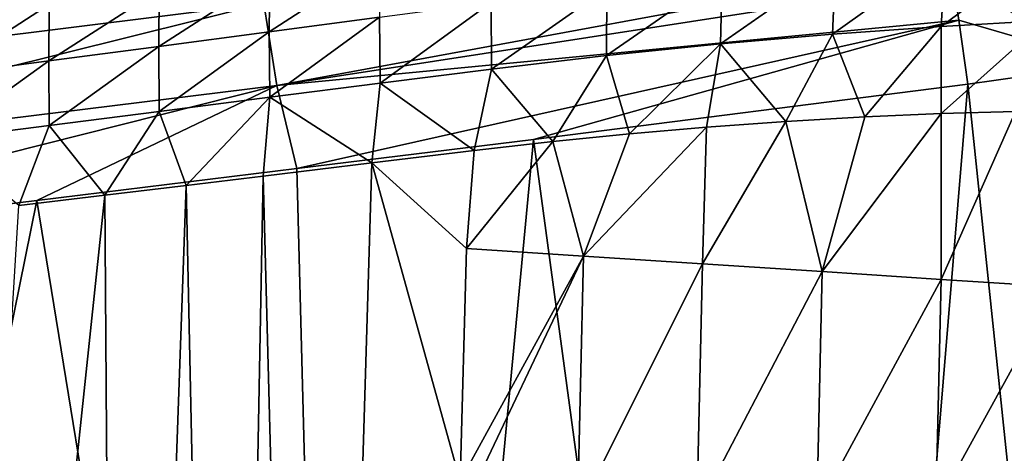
# Model space of a CAD drawing. Header units: metres. Extents: x -109 to 109, y -19 to 107.
# Tile 112 of 256: x -43.4 to -31.69, y 20.56 to 25.71. Entities that reach past the tile are written whole.
import ezdxf

# ---------------------------------------------------------------- set-up
doc = ezdxf.new("R2010")
doc.units = ezdxf.units.M
doc.layers.add('solid_21_412_310_XXX', color=7, linetype='CONTINUOUS')

msp = doc.modelspace()

# ---------------------------------------------------------------- linework, layer by layer
at = {"layer": 'solid_21_412_310_XXX'}
for points in [[(-48.758633, 25.810501, 16.406071), (-48.583282, 24.895147, 16.48601), (-40.685848, 26.81773, 16.709833)], [(-48.583282, 24.895147, 16.48601), (-40.495483, 25.899946, 16.786901), (-40.685848, 26.81773, 16.709833)], [(-32.442417, 25.628115, -19.216141), (-32.389534, 26.495609, -19.14854), (-31.127747, 26.600525, -19.709002)], [(-31.201614, 25.697763, -19.784214), (-32.442417, 25.628115, -19.216141), (-31.127747, 26.600525, -19.709002)], [(-33.7351, 25.535484, -18.75054), (-33.699528, 26.374289, -18.692116), (-32.389534, 26.495609, -19.14854)], [(-32.442417, 25.628115, -19.216141), (-33.7351, 25.535484, -18.75054), (-32.389534, 26.495609, -19.14854)], [(-40.495483, 25.899946, 16.786901), (-40.342789, 24.928247, 16.819), (-32.33839, 26.401979, 17.053272)], [(-40.432194, 25.562887, -17.850098), (-40.427238, 26.239529, -17.801018), (-39.115143, 26.417896, -17.869162)], [(-39.120384, 25.737032, -17.918312), (-40.432194, 25.562887, -17.850098), (-39.115143, 26.417896, -17.869162)], [(-40.342789, 24.928247, 16.819), (-32.300259, 26.170692, 17.059061), (-32.33839, 26.401979, 17.053272)], [(-35.066357, 25.419952, -18.393505), (-35.045605, 26.236307, -18.345304), (-33.699528, 26.374289, -18.692116)], [(-33.7351, 25.535484, -18.75054), (-35.066357, 25.419952, -18.393505), (-33.699528, 26.374289, -18.692116)], [(-30.725475, 26.397272, 17.100306), (-32.300259, 26.170692, 17.059061), (-30.438118, 25.1805, 17.114708)], [(-41.745174, 25.390181, -17.774931), (-41.740204, 26.062847, -17.725595), (-40.427238, 26.239529, -17.801018)], [(-40.432194, 25.562887, -17.850098), (-41.745174, 25.390181, -17.774931), (-40.427238, 26.239529, -17.801018)], [(-36.423141, 25.282967, -18.146574), (-36.415791, 26.082651, -18.10882), (-35.045605, 26.236307, -18.345304)], [(-35.066357, 25.419952, -18.393505), (-36.423141, 25.282967, -18.146574), (-35.045605, 26.236307, -18.345304)], [(-40.342789, 24.928247, 16.819), (-32.229019, 25.703993, 17.066229), (-32.300259, 26.170692, 17.059061)], [(-32.229019, 25.703993, 17.066229), (-30.438118, 25.1805, 17.114708), (-32.300259, 26.170692, 17.059061)], [(-43.054047, 25.218224, -17.698812), (-43.049259, 25.887138, -17.6492), (-41.740204, 26.062847, -17.725595)], [(-41.745174, 25.390181, -17.774931), (-43.054047, 25.218224, -17.698812), (-41.740204, 26.062847, -17.725595)], [(-37.789913, 25.122791, -18.017908), (-37.794853, 25.911388, -17.990971), (-36.415791, 26.082651, -18.10882)], [(-36.423141, 25.282967, -18.146574), (-37.789913, 25.122791, -18.017908), (-36.415791, 26.082651, -18.10882)], [(-48.583282, 24.895147, 16.48601), (-48.438637, 23.928686, 16.519756), (-40.495483, 25.899946, 16.786901)], [(-48.438637, 23.928686, 16.519756), (-40.342789, 24.928247, 16.819), (-40.495483, 25.899946, 16.786901)], [(-44.359962, 25.047081, -17.621042), (-44.35548, 25.712486, -17.571203), (-43.049259, 25.887138, -17.6492)], [(-43.054047, 25.218224, -17.698812), (-44.359962, 25.047081, -17.621042), (-43.049259, 25.887138, -17.6492)], [(-39.115318, 24.954712, -17.94449), (-39.120384, 25.737032, -17.918312), (-37.794853, 25.911388, -17.990971)], [(-37.789913, 25.122791, -18.017908), (-39.115318, 24.954712, -17.94449), (-37.794853, 25.911388, -17.990971)], [(-40.427334, 24.786558, -17.875973), (-40.432194, 25.562887, -17.850098), (-39.120384, 25.737032, -17.918312)], [(-39.115318, 24.954712, -17.94449), (-40.427334, 24.786558, -17.875973), (-39.120384, 25.737032, -17.918312)], [(-40.342789, 24.928247, 16.819), (-40.106426, 23.940327, 16.830988), (-32.229019, 25.703993, 17.066229)], [(-32.229019, 25.703993, 17.066229), (-40.106426, 23.940327, 16.830988), (-37.287888, 24.287331, 16.921738)], [(-32.229019, 25.703993, 17.066229), (-37.287888, 24.287331, 16.921738), (-32.122688, 24.942169, 17.070873)], [(-31.201614, 25.697763, -19.784214), (-32.440144, 24.595074, -19.290506), (-32.442417, 25.628115, -19.216141)], [(-31.201614, 25.697763, -19.784214), (-31.557447, 24.619101, -19.697111), (-32.440144, 24.595074, -19.290506)], [(-32.229019, 25.703993, 17.066229), (-32.122688, 24.942169, 17.070873), (-30.438118, 25.1805, 17.114708)], [(-41.740852, 24.61957, -17.800766), (-41.745174, 25.390181, -17.774931), (-40.432194, 25.562887, -17.850098)], [(-40.427334, 24.786558, -17.875973), (-41.740852, 24.61957, -17.800766), (-40.432194, 25.562887, -17.850098)], [(-33.7351, 25.535484, -18.75054), (-34.287338, 24.500717, -18.634731), (-35.066357, 25.419952, -18.393505)], [(-33.7351, 25.535484, -18.75054), (-33.347675, 24.555868, -18.937067), (-34.287338, 24.500717, -18.634731)], [(-32.442417, 25.628115, -19.216141), (-33.347675, 24.555868, -18.937067), (-33.7351, 25.535484, -18.75054)], [(-32.442417, 25.628115, -19.216141), (-32.440144, 24.595074, -19.290506), (-33.347675, 24.555868, -18.937067)], [(-35.066357, 25.419952, -18.393505), (-36.147102, 24.35218, -18.213047), (-36.423141, 25.282967, -18.146574)], [(-35.066357, 25.419952, -18.393505), (-35.231144, 24.431639, -18.392262), (-36.147102, 24.35218, -18.213047)], [(-35.066357, 25.419952, -18.393505), (-34.287338, 24.500717, -18.634731), (-35.231144, 24.431639, -18.392262)], [(-43.05006, 24.453091, -17.724648), (-43.054047, 25.218224, -17.698812), (-41.745174, 25.390181, -17.774931)], [(-41.740852, 24.61957, -17.800766), (-43.05006, 24.453091, -17.724648), (-41.745174, 25.390181, -17.774931)], [(-44.356174, 24.287167, -17.646862), (-44.359962, 25.047081, -17.621042), (-43.054047, 25.218224, -17.698812)], [(-43.05006, 24.453091, -17.724648), (-44.356174, 24.287167, -17.646862), (-43.054047, 25.218224, -17.698812)], [(-36.423141, 25.282967, -18.146574), (-37.058765, 24.260881, -18.087406), (-37.789913, 25.122791, -18.017908)], [(-36.423141, 25.282967, -18.146574), (-36.147102, 24.35218, -18.213047), (-37.058765, 24.260881, -18.087406)], [(-29.605223, 0.905836, 17.135508), (-30.438118, 25.1805, 17.114708), (-32.122688, 24.942169, 17.070873)], [(-37.789913, 25.122791, -18.017908), (-37.997047, 24.154785, -18.011629), (-39.115318, 24.954712, -17.94449)], [(-37.789913, 25.122791, -18.017908), (-37.058765, 24.260881, -18.087406), (-37.997047, 24.154785, -18.011629)], [(-39.211674, 24.008215, -17.947384), (-40.427334, 24.786558, -17.875973), (-39.115318, 24.954712, -17.94449)], [(-39.211674, 24.008215, -17.947384), (-39.115318, 24.954712, -17.94449), (-37.997047, 24.154785, -18.011629)], [(-48.438637, 23.928686, 16.519756), (-48.208549, 22.947325, 16.533264), (-40.342789, 24.928247, 16.819)], [(-40.342789, 24.928247, 16.819), (-48.208549, 22.947325, 16.533264), (-43.197159, 23.560623, 16.723867)], [(-40.342789, 24.928247, 16.819), (-43.197159, 23.560623, 16.723867), (-40.106426, 23.940327, 16.830988)], [(-34.118599, 0.910057, 17.015879), (-32.122688, 24.942169, 17.070873), (-37.287888, 24.287331, 16.921738)], [(-34.118599, 0.910057, 17.015879), (-29.605223, 0.905836, 17.135508), (-32.122688, 24.942169, 17.070873)], [(-41.420212, 23.74114, -17.825373), (-41.740852, 24.61957, -17.800766), (-40.427334, 24.786558, -17.875973)], [(-40.503357, 23.851816, -17.876839), (-41.420212, 23.74114, -17.825373), (-40.427334, 24.786558, -17.875973)], [(-39.211674, 24.008215, -17.947384), (-40.503357, 23.851816, -17.876839), (-40.427334, 24.786558, -17.875973)], [(-42.388126, 23.624262, -17.769787), (-43.05006, 24.453091, -17.724648), (-41.740852, 24.61957, -17.800766)], [(-41.420212, 23.74114, -17.825373), (-42.388126, 23.624262, -17.769787), (-41.740852, 24.61957, -17.800766)], [(-32.440144, 24.595074, -19.290506), (-32.44281, 22.624367, -19.359802), (-33.855766, 22.716387, -18.810669)], [(-33.347675, 24.555868, -18.937067), (-32.440144, 24.595074, -19.290506), (-33.855766, 22.716387, -18.810669)], [(-31.557447, 24.619101, -19.697111), (-31.062675, 22.53396, -20.055498), (-32.44281, 22.624367, -19.359802)], [(-32.440144, 24.595074, -19.290506), (-31.557447, 24.619101, -19.697111), (-32.44281, 22.624367, -19.359802)], [(-34.287338, 24.500717, -18.634731), (-33.855766, 22.716387, -18.810669), (-35.280373, 22.808674, -18.405903)], [(-35.231144, 24.431639, -18.392262), (-34.287338, 24.500717, -18.634731), (-35.280373, 22.808674, -18.405903)], [(-34.287338, 24.500717, -18.634731), (-33.347675, 24.555868, -18.937067), (-33.855766, 22.716387, -18.810669)], [(-43.411304, 23.50062, -17.709625), (-44.356174, 24.287167, -17.646862), (-43.05006, 24.453091, -17.724648)], [(-42.388126, 23.624262, -17.769787), (-43.411304, 23.50062, -17.709625), (-43.05006, 24.453091, -17.724648)], [(-35.231144, 24.431639, -18.392262), (-35.280373, 22.808674, -18.405903), (-36.696476, 22.899958, -18.140881)], [(-36.147102, 24.35218, -18.213047), (-35.231144, 24.431639, -18.392262), (-36.696476, 22.899958, -18.140881)], [(-39.501179, 0.915551, 16.851034), (-37.287888, 24.287331, 16.921738), (-40.106426, 23.940327, 16.830988)], [(-39.501179, 0.915551, 16.851034), (-34.118599, 0.910057, 17.015879), (-37.287888, 24.287331, 16.921738)], [(-37.058765, 24.260881, -18.087406), (-36.696476, 22.899958, -18.140881), (-38.08688, 22.990929, -18.006947)], [(-37.997047, 24.154785, -18.011629), (-37.058765, 24.260881, -18.087406), (-38.08688, 22.990929, -18.006947)], [(-37.058765, 24.260881, -18.087406), (-36.147102, 24.35218, -18.213047), (-36.696476, 22.899958, -18.140881)], [(-39.211674, 24.008215, -17.947384), (-37.997047, 24.154785, -18.011629), (-38.08688, 22.990929, -18.006947)], [(-39.902134, 1.107165, -17.90996), (-40.503357, 23.851816, -17.876839), (-39.211674, 24.008215, -17.947384)], [(-39.902134, 1.107165, -17.90996), (-39.211674, 24.008215, -17.947384), (-38.163563, 20.226252, -18.002941)], [(-39.211674, 24.008215, -17.947384), (-38.08688, 22.990929, -18.006947), (-38.163563, 20.226252, -18.002941)], [(-39.501179, 0.915551, 16.851034), (-40.106426, 23.940327, 16.830988), (-43.197159, 23.560623, 16.723867)], [(-40.937996, 1.051711, -17.852585), (-41.420212, 23.74114, -17.825373), (-40.503357, 23.851816, -17.876839)], [(-39.902134, 1.107165, -17.90996), (-40.937996, 1.051711, -17.852585), (-40.503357, 23.851816, -17.876839)], [(-42.228886, 0.993984, -17.77902), (-42.388126, 23.624262, -17.769787), (-41.420212, 23.74114, -17.825373)], [(-40.937996, 1.051711, -17.852585), (-42.228886, 0.993984, -17.77902), (-41.420212, 23.74114, -17.825373)], [(-47.789581, 0.925197, 16.550001), (-43.197159, 23.560623, 16.723867), (-48.208549, 22.947325, 16.533264)], [(-47.789581, 0.925197, 16.550001), (-39.501179, 0.915551, 16.851034), (-43.197159, 23.560623, 16.723867)], [(-44.78912, 0.950939, -17.626339), (-43.411304, 23.50062, -17.709625), (-42.388126, 23.624262, -17.769787)], [(-42.228886, 0.993984, -17.77902), (-44.78912, 0.950939, -17.626339), (-42.388126, 23.624262, -17.769787)], [(-38.163563, 20.226252, -18.002941), (-38.08688, 22.990929, -18.006947), (-36.696476, 22.899958, -18.140881)], [(-38.158627, 19.818554, -18.003201), (-38.163563, 20.226252, -18.002941), (-36.696476, 22.899958, -18.140881)], [(-36.765656, 19.843386, -18.137379), (-38.158627, 19.818554, -18.003201), (-36.696476, 22.899958, -18.140881)], [(-36.765656, 19.843386, -18.137379), (-36.696476, 22.899958, -18.140881), (-35.280373, 22.808674, -18.405903)], [(-35.347042, 19.868633, -18.40263), (-36.765656, 19.843386, -18.137379), (-35.280373, 22.808674, -18.405903)], [(-35.347042, 19.868633, -18.40263), (-35.280373, 22.808674, -18.405903), (-33.855766, 22.716387, -18.810669)], [(-33.919918, 19.894161, -18.807592), (-35.347042, 19.868633, -18.40263), (-33.855766, 22.716387, -18.810669)], [(-33.919918, 19.894161, -18.807592), (-33.855766, 22.716387, -18.810669), (-32.44281, 22.624367, -19.359802)], [(-32.504467, 19.919613, -19.356882), (-33.919918, 19.894161, -18.807592), (-32.44281, 22.624367, -19.359802)], [(-32.504467, 19.919613, -19.356882), (-32.44281, 22.624367, -19.359802), (-31.062675, 22.53396, -20.055498)], [(-31.121885, 19.94462, -20.052692), (-32.504467, 19.919613, -19.356882), (-31.062675, 22.53396, -20.055498)]]:
    msp.add_3dface(points, dxfattribs=at)

doc.saveas('drawing.dxf')
